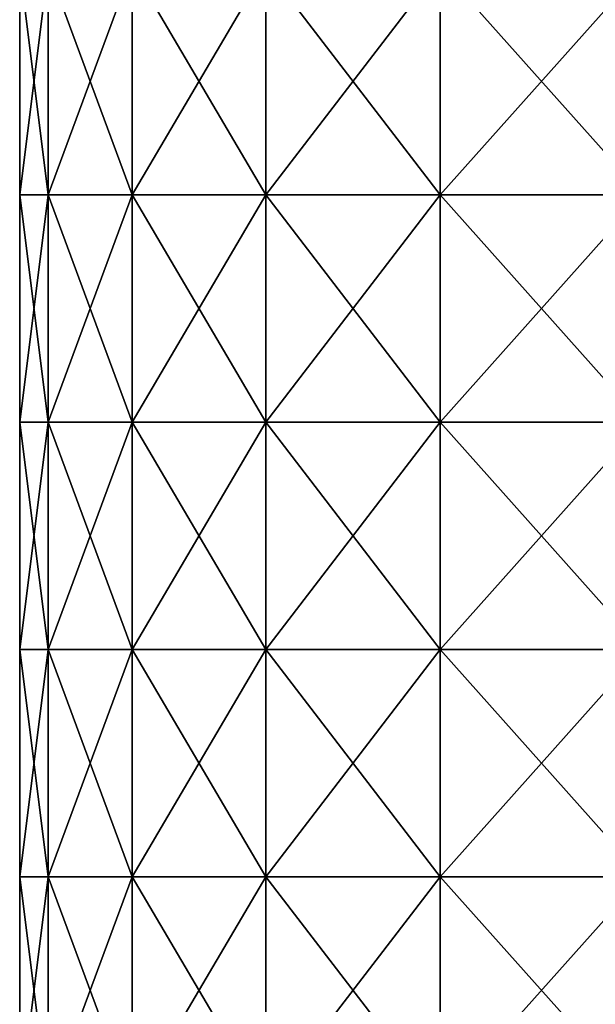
# Model space of a CAD drawing. Extents: x -226 to 210, y 0 to 1475.
# Tile 39 of 102: x -202 to -64, y 389 to 625. Entities that reach past the tile are written whole.
import ezdxf

# ---------------------------------------------------------------- set-up
doc = ezdxf.new("R2010")
doc.units = 0
doc.header["$LTSCALE"] = 117.934031
doc.layers.add('107', color=7, linetype='CONTINUOUS')
doc.layers.add('108', color=7, linetype='CONTINUOUS')

msp = doc.modelspace()

# ---------------------------------------------------------------- linework, layer by layer
at = {"layer": '107', "color": 7, "linetype": 'CONTINUOUS'}
for points in [[(-194.88, 637.46, 52.22), (-201.75, 637.46), (-194.88, 582.95, 52.22), (-194.88, 637.46, 52.22)], [(-201.75, 637.46), (-201.75, 582.95), (-194.88, 582.95, 52.22), (-201.75, 637.46)], [(-174.72, 637.46, 100.88), (-194.88, 637.46, 52.22), (-174.72, 582.95, 100.88), (-174.72, 637.46, 100.88)], [(-174.72, 582.95, 100.88), (-194.88, 637.46, 52.22), (-194.88, 582.95, 52.22), (-174.72, 582.95, 100.88)], [(-142.66, 637.46, 142.66), (-174.72, 637.46, 100.88), (-142.66, 582.95, 142.66), (-142.66, 637.46, 142.66)], [(-142.66, 582.95, 142.66), (-174.72, 637.46, 100.88), (-174.72, 582.95, 100.88), (-142.66, 582.95, 142.66)], [(-100.88, 637.46, 174.72), (-142.66, 637.46, 142.66), (-100.88, 582.95, 174.72), (-100.88, 637.46, 174.72)], [(-100.88, 582.95, 174.72), (-142.66, 637.46, 142.66), (-142.66, 582.95, 142.66), (-100.88, 582.95, 174.72)], [(-52.22, 637.46, 194.88), (-100.88, 637.46, 174.72), (-52.22, 582.95, 194.88), (-52.22, 637.46, 194.88)], [(-52.22, 582.95, 194.88), (-100.88, 637.46, 174.72), (-100.88, 582.95, 174.72), (-52.22, 582.95, 194.88)], [(-194.88, 582.95, 52.22), (-201.75, 582.95), (-194.88, 528.44, 52.22), (-194.88, 582.95, 52.22)], [(-201.75, 582.95), (-201.75, 528.44), (-194.88, 528.44, 52.22), (-201.75, 582.95)], [(-174.72, 582.95, 100.88), (-194.88, 582.95, 52.22), (-174.72, 528.44, 100.88), (-174.72, 582.95, 100.88)], [(-174.72, 528.44, 100.88), (-194.88, 582.95, 52.22), (-194.88, 528.44, 52.22), (-174.72, 528.44, 100.88)], [(-142.66, 582.95, 142.66), (-174.72, 582.95, 100.88), (-142.66, 528.44, 142.66), (-142.66, 582.95, 142.66)], [(-142.66, 528.44, 142.66), (-174.72, 582.95, 100.88), (-174.72, 528.44, 100.88), (-142.66, 528.44, 142.66)], [(-100.88, 582.95, 174.72), (-142.66, 582.95, 142.66), (-100.88, 528.44, 174.72), (-100.88, 582.95, 174.72)], [(-100.88, 528.44, 174.72), (-142.66, 582.95, 142.66), (-142.66, 528.44, 142.66), (-100.88, 528.44, 174.72)], [(-52.22, 582.95, 194.88), (-100.88, 582.95, 174.72), (-52.22, 528.44, 194.88), (-52.22, 582.95, 194.88)], [(-52.22, 528.44, 194.88), (-100.88, 582.95, 174.72), (-100.88, 528.44, 174.72), (-52.22, 528.44, 194.88)], [(-194.88, 528.44, 52.22), (-201.75, 528.44), (-194.88, 473.92, 52.22), (-194.88, 528.44, 52.22)], [(-201.75, 528.44), (-201.75, 473.92), (-194.88, 473.92, 52.22), (-201.75, 528.44)], [(-174.72, 528.44, 100.88), (-194.88, 528.44, 52.22), (-174.72, 473.92, 100.88), (-174.72, 528.44, 100.88)], [(-174.72, 473.92, 100.88), (-194.88, 528.44, 52.22), (-194.88, 473.92, 52.22), (-174.72, 473.92, 100.88)], [(-142.66, 528.44, 142.66), (-174.72, 528.44, 100.88), (-142.66, 473.92, 142.66), (-142.66, 528.44, 142.66)], [(-142.66, 473.92, 142.66), (-174.72, 528.44, 100.88), (-174.72, 473.92, 100.88), (-142.66, 473.92, 142.66)], [(-100.88, 528.44, 174.72), (-142.66, 528.44, 142.66), (-100.88, 473.92, 174.72), (-100.88, 528.44, 174.72)], [(-100.88, 473.92, 174.72), (-142.66, 528.44, 142.66), (-142.66, 473.92, 142.66), (-100.88, 473.92, 174.72)], [(-52.22, 528.44, 194.88), (-100.88, 528.44, 174.72), (-52.22, 473.92, 194.88), (-52.22, 528.44, 194.88)], [(-52.22, 473.92, 194.88), (-100.88, 528.44, 174.72), (-100.88, 473.92, 174.72), (-52.22, 473.92, 194.88)], [(-194.88, 473.92, 52.22), (-201.75, 473.92), (-194.88, 419.41, 52.22), (-194.88, 473.92, 52.22)], [(-201.75, 473.92), (-201.75, 419.41), (-194.88, 419.41, 52.22), (-201.75, 473.92)], [(-174.72, 473.92, 100.88), (-194.88, 473.92, 52.22), (-174.72, 419.41, 100.88), (-174.72, 473.92, 100.88)], [(-174.72, 419.41, 100.88), (-194.88, 473.92, 52.22), (-194.88, 419.41, 52.22), (-174.72, 419.41, 100.88)], [(-142.66, 473.92, 142.66), (-174.72, 473.92, 100.88), (-142.66, 419.41, 142.66), (-142.66, 473.92, 142.66)], [(-142.66, 419.41, 142.66), (-174.72, 473.92, 100.88), (-174.72, 419.41, 100.88), (-142.66, 419.41, 142.66)], [(-100.88, 473.92, 174.72), (-142.66, 473.92, 142.66), (-100.88, 419.41, 174.72), (-100.88, 473.92, 174.72)], [(-100.88, 419.41, 174.72), (-142.66, 473.92, 142.66), (-142.66, 419.41, 142.66), (-100.88, 419.41, 174.72)], [(-52.22, 473.92, 194.88), (-100.88, 473.92, 174.72), (-52.22, 419.41, 194.88), (-52.22, 473.92, 194.88)], [(-52.22, 419.41, 194.88), (-100.88, 473.92, 174.72), (-100.88, 419.41, 174.72), (-52.22, 419.41, 194.88)], [(-194.88, 419.41, 52.22), (-201.75, 419.41), (-194.88, 364.9, 52.22), (-194.88, 419.41, 52.22)], [(-201.75, 419.41), (-201.75, 364.9), (-194.88, 364.9, 52.22), (-201.75, 419.41)], [(-174.72, 419.41, 100.88), (-194.88, 419.41, 52.22), (-174.72, 364.9, 100.88), (-174.72, 419.41, 100.88)], [(-174.72, 364.9, 100.88), (-194.88, 419.41, 52.22), (-194.88, 364.9, 52.22), (-174.72, 364.9, 100.88)], [(-142.66, 419.41, 142.66), (-174.72, 419.41, 100.88), (-142.66, 364.9, 142.66), (-142.66, 419.41, 142.66)], [(-142.66, 364.9, 142.66), (-174.72, 419.41, 100.88), (-174.72, 364.9, 100.88), (-142.66, 364.9, 142.66)], [(-100.88, 419.41, 174.72), (-142.66, 419.41, 142.66), (-100.88, 364.9, 174.72), (-100.88, 419.41, 174.72)], [(-100.88, 364.9, 174.72), (-142.66, 419.41, 142.66), (-142.66, 364.9, 142.66), (-100.88, 364.9, 174.72)], [(-52.22, 419.41, 194.88), (-100.88, 419.41, 174.72), (-52.22, 364.9, 194.88), (-52.22, 419.41, 194.88)], [(-52.22, 364.9, 194.88), (-100.88, 419.41, 174.72), (-100.88, 364.9, 174.72), (-52.22, 364.9, 194.88)]]:
    msp.add_3dface(points, dxfattribs=at)
at = {"layer": '108', "color": 7, "linetype": 'CONTINUOUS'}
for points in [[(-201.75, 582.95), (-201.75, 637.46), (-194.88, 637.46, -52.22), (-201.75, 582.95)], [(-201.75, 582.95), (-194.88, 637.46, -52.22), (-194.88, 582.95, -52.22), (-201.75, 582.95)], [(-194.88, 637.46, -52.22), (-174.72, 637.46, -100.88), (-194.88, 582.95, -52.22), (-194.88, 637.46, -52.22)], [(-194.88, 582.95, -52.22), (-174.72, 637.46, -100.88), (-174.72, 582.95, -100.88), (-194.88, 582.95, -52.22)], [(-174.72, 637.46, -100.88), (-142.66, 637.46, -142.66), (-174.72, 582.95, -100.88), (-174.72, 637.46, -100.88)], [(-174.72, 582.95, -100.88), (-142.66, 637.46, -142.66), (-142.66, 582.95, -142.66), (-174.72, 582.95, -100.88)], [(-142.66, 637.46, -142.66), (-100.88, 637.46, -174.72), (-142.66, 582.95, -142.66), (-142.66, 637.46, -142.66)], [(-142.66, 582.95, -142.66), (-100.88, 637.46, -174.72), (-100.88, 582.95, -174.72), (-142.66, 582.95, -142.66)], [(-100.88, 637.46, -174.72), (-52.22, 637.46, -194.88), (-100.88, 582.95, -174.72), (-100.88, 637.46, -174.72)], [(-100.88, 582.95, -174.72), (-52.22, 637.46, -194.88), (-52.22, 582.95, -194.88), (-100.88, 582.95, -174.72)], [(-201.75, 528.44), (-201.75, 582.95), (-194.88, 582.95, -52.22), (-201.75, 528.44)], [(-201.75, 528.44), (-194.88, 582.95, -52.22), (-194.88, 528.44, -52.22), (-201.75, 528.44)], [(-194.88, 582.95, -52.22), (-174.72, 582.95, -100.88), (-194.88, 528.44, -52.22), (-194.88, 582.95, -52.22)], [(-194.88, 528.44, -52.22), (-174.72, 582.95, -100.88), (-174.72, 528.44, -100.88), (-194.88, 528.44, -52.22)], [(-174.72, 582.95, -100.88), (-142.66, 582.95, -142.66), (-174.72, 528.44, -100.88), (-174.72, 582.95, -100.88)], [(-174.72, 528.44, -100.88), (-142.66, 582.95, -142.66), (-142.66, 528.44, -142.66), (-174.72, 528.44, -100.88)], [(-142.66, 582.95, -142.66), (-100.88, 582.95, -174.72), (-142.66, 528.44, -142.66), (-142.66, 582.95, -142.66)], [(-142.66, 528.44, -142.66), (-100.88, 582.95, -174.72), (-100.88, 528.44, -174.72), (-142.66, 528.44, -142.66)], [(-100.88, 582.95, -174.72), (-52.22, 582.95, -194.88), (-100.88, 528.44, -174.72), (-100.88, 582.95, -174.72)], [(-100.88, 528.44, -174.72), (-52.22, 582.95, -194.88), (-52.22, 528.44, -194.88), (-100.88, 528.44, -174.72)], [(-201.75, 473.92), (-201.75, 528.44), (-194.88, 528.44, -52.22), (-201.75, 473.92)], [(-201.75, 473.92), (-194.88, 528.44, -52.22), (-194.88, 473.92, -52.22), (-201.75, 473.92)], [(-194.88, 528.44, -52.22), (-174.72, 528.44, -100.88), (-194.88, 473.92, -52.22), (-194.88, 528.44, -52.22)], [(-194.88, 473.92, -52.22), (-174.72, 528.44, -100.88), (-174.72, 473.92, -100.88), (-194.88, 473.92, -52.22)], [(-174.72, 528.44, -100.88), (-142.66, 528.44, -142.66), (-174.72, 473.92, -100.88), (-174.72, 528.44, -100.88)], [(-174.72, 473.92, -100.88), (-142.66, 528.44, -142.66), (-142.66, 473.92, -142.66), (-174.72, 473.92, -100.88)], [(-142.66, 528.44, -142.66), (-100.88, 528.44, -174.72), (-142.66, 473.92, -142.66), (-142.66, 528.44, -142.66)], [(-142.66, 473.92, -142.66), (-100.88, 528.44, -174.72), (-100.88, 473.92, -174.72), (-142.66, 473.92, -142.66)], [(-100.88, 528.44, -174.72), (-52.22, 528.44, -194.88), (-100.88, 473.92, -174.72), (-100.88, 528.44, -174.72)], [(-100.88, 473.92, -174.72), (-52.22, 528.44, -194.88), (-52.22, 473.92, -194.88), (-100.88, 473.92, -174.72)], [(-201.75, 419.41), (-201.75, 473.92), (-194.88, 473.92, -52.22), (-201.75, 419.41)], [(-201.75, 419.41), (-194.88, 473.92, -52.22), (-194.88, 419.41, -52.22), (-201.75, 419.41)], [(-194.88, 473.92, -52.22), (-174.72, 473.92, -100.88), (-194.88, 419.41, -52.22), (-194.88, 473.92, -52.22)], [(-194.88, 419.41, -52.22), (-174.72, 473.92, -100.88), (-174.72, 419.41, -100.88), (-194.88, 419.41, -52.22)], [(-174.72, 473.92, -100.88), (-142.66, 473.92, -142.66), (-174.72, 419.41, -100.88), (-174.72, 473.92, -100.88)], [(-174.72, 419.41, -100.88), (-142.66, 473.92, -142.66), (-142.66, 419.41, -142.66), (-174.72, 419.41, -100.88)], [(-142.66, 473.92, -142.66), (-100.88, 473.92, -174.72), (-142.66, 419.41, -142.66), (-142.66, 473.92, -142.66)], [(-142.66, 419.41, -142.66), (-100.88, 473.92, -174.72), (-100.88, 419.41, -174.72), (-142.66, 419.41, -142.66)], [(-100.88, 473.92, -174.72), (-52.22, 473.92, -194.88), (-100.88, 419.41, -174.72), (-100.88, 473.92, -174.72)], [(-100.88, 419.41, -174.72), (-52.22, 473.92, -194.88), (-52.22, 419.41, -194.88), (-100.88, 419.41, -174.72)], [(-201.75, 364.9), (-201.75, 419.41), (-194.88, 419.41, -52.22), (-201.75, 364.9)], [(-201.75, 364.9), (-194.88, 419.41, -52.22), (-194.88, 364.9, -52.22), (-201.75, 364.9)], [(-194.88, 419.41, -52.22), (-174.72, 419.41, -100.88), (-194.88, 364.9, -52.22), (-194.88, 419.41, -52.22)], [(-194.88, 364.9, -52.22), (-174.72, 419.41, -100.88), (-174.72, 364.9, -100.88), (-194.88, 364.9, -52.22)], [(-174.72, 419.41, -100.88), (-142.66, 419.41, -142.66), (-174.72, 364.9, -100.88), (-174.72, 419.41, -100.88)], [(-174.72, 364.9, -100.88), (-142.66, 419.41, -142.66), (-142.66, 364.9, -142.66), (-174.72, 364.9, -100.88)], [(-142.66, 419.41, -142.66), (-100.88, 419.41, -174.72), (-142.66, 364.9, -142.66), (-142.66, 419.41, -142.66)], [(-142.66, 364.9, -142.66), (-100.88, 419.41, -174.72), (-100.88, 364.9, -174.72), (-142.66, 364.9, -142.66)], [(-100.88, 419.41, -174.72), (-52.22, 419.41, -194.88), (-100.88, 364.9, -174.72), (-100.88, 419.41, -174.72)], [(-100.88, 364.9, -174.72), (-52.22, 419.41, -194.88), (-52.22, 364.9, -194.88), (-100.88, 364.9, -174.72)]]:
    msp.add_3dface(points, dxfattribs=at)

doc.saveas('drawing.dxf')
